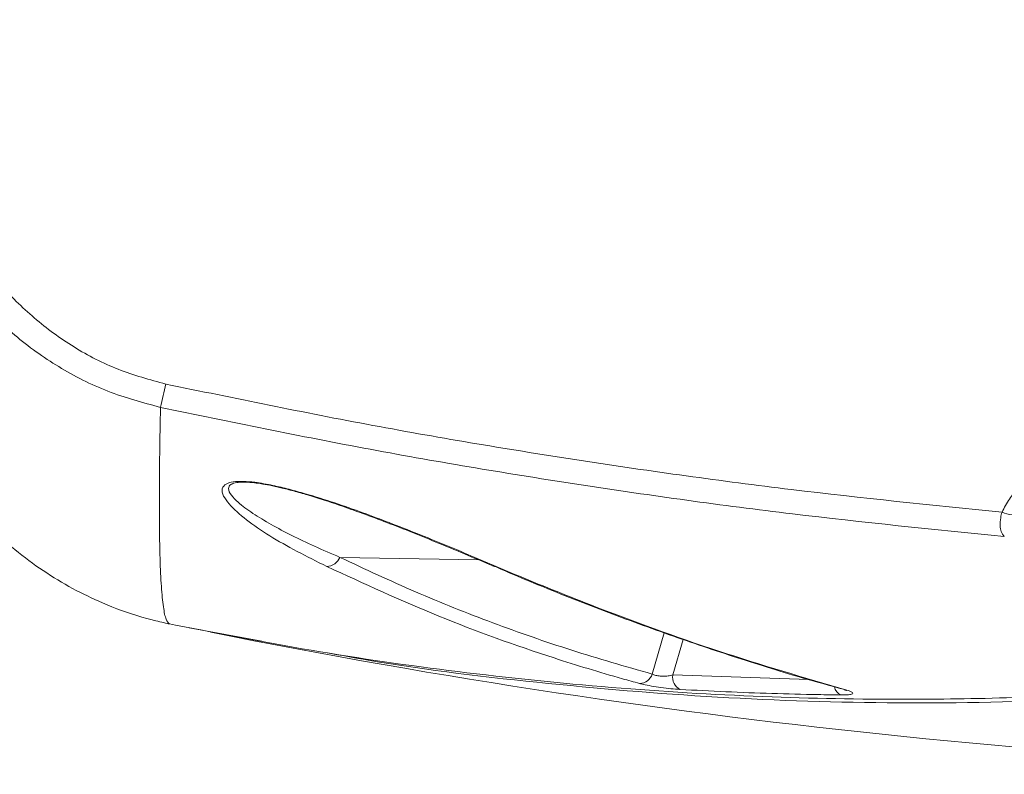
# Model space of a CAD drawing. Header units: millimetres. Extents: x 0 to 8410, y 0 to 5940.
# Tile 33 of 180: x 1153 to 1288, y 3948 to 4051. Entities that reach past the tile are written whole.
import ezdxf

# ---------------------------------------------------------------- set-up
doc = ezdxf.new("R2010")
doc.units = ezdxf.units.MM
doc.header["$LTSCALE"] = 10

msp = doc.modelspace()

# ---------------------------------------------------------------- linework, layer by layer
at = {"color": 8, "linetype": 'Continuous', "lineweight": 0}
for p, q in [((1196.68, 3977.53), (1215.67, 3977.18)), ((1239.36, 3961.59), (1240.98, 3967.22)), ((1243.59, 3966.33), (1242.19, 3961.46)), ((1242.19, 3961.46), (1260.78, 3960.83))]:
    msp.add_line(p, q, dxfattribs=at)
at = {"color": 7, "linetype": 'Continuous', "lineweight": 0}
for p, q in [((1173.36, 3968.44), (1174.18, 3968.27)), ((1176.08, 3967.89), (1186, 3966.1))]:
    msp.add_line(p, q, dxfattribs=at)
at = {"color": 8, "linetype": 'Continuous', "lineweight": 0, "flags": 128}
msp.add_lwpolyline([(1265.63, 3959.43), (1265.73, 3959.4), (1265.97, 3959.38)], dxfattribs=at)
at = {"color": 8, "linetype": 'Continuous', "lineweight": 0}
for centre, radius, start, end in [((978.59, 4043.09), 198.74, 346.8973, 347.8397), ((1289.07, 3987.93), 4.62, 245.9817, 263.8662), ((1194.81, 3978.31), 2.02, 272.0564, 337.4349), ((1217.98, 3977.36), 1.07, 246.5167, 273.0834), ((1237.6, 3962.14), 1.85, 271.5115, 342.4173), ((1244.03, 3961.14), 1.87, 170.1843, 242.0862), ((1265.77, 3960.14), 1.53, 191.7249, 246.7791)]:
    msp.add_arc(centre, radius, start, end, dxfattribs=at)
at = {"color": 7, "linetype": 'Continuous', "lineweight": 0}
msp.add_arc((1375.65, 4952.87), 1005, 258.71778, 269.6464, dxfattribs=at)
at = {"color": 8, "linetype": 'Continuous', "lineweight": 0}
for points, knots in [([(1172.15, 3998.03), (1169.72, 3998.69), (1164.86, 3999.99), (1158.15, 4003.42), (1152.1, 4007.77), (1146.68, 4013.07), (1142.01, 4019.22), (1138.45, 4025.6), (1135.9, 4031.81), (1134.16, 4037.67), (1132.84, 4044.08), (1132.52, 4048.55), (1132.34, 4051)], [0, 0, 0, 0, 0.104109, 0.208255, 0.311089, 0.413976, 0.524486, 0.635054, 0.721677, 0.808522, 0.89519, 1, 1, 1, 1]), ([(1137.01, 4049.79), (1137.17, 4047.53), (1137.53, 4042.5), (1139.26, 4034.81), (1142.04, 4027.29), (1145.69, 4020.61), (1149.89, 4014.98), (1154.78, 4010.12), (1160.23, 4006.14), (1166.29, 4003.01), (1170.67, 4001.82), (1172.87, 4001.22)], [0, 0, 0, 0, 0.106523, 0.23799, 0.369385, 0.480133, 0.590813, 0.692898, 0.79492, 0.897483, 1, 1, 1, 1]), ([(1172.87, 4001.22), (1182.29, 3999.28), (1201.15, 3995.38), (1229.68, 3990.64), (1258.35, 3986.62), (1277.57, 3984.68), (1287.19, 3983.71)], [0, 0, 0, 0, 0.249545, 0.499091, 0.749545, 1, 1, 1, 1]), ([(1172.15, 3998.03), (1172.11, 3995.9), (1172.02, 3991.64), (1171.98, 3986.15), (1171.99, 3981.34), (1172.08, 3977.03), (1172.25, 3973.39), (1172.53, 3970.62), (1172.89, 3968.85), (1173.2, 3968.58), (1173.36, 3968.44)], [0, 0, 0, 0, 0.113822, 0.227644, 0.342049, 0.456454, 0.591847, 0.72724, 0.86362, 1, 1, 1, 1]), ([(1287.5, 3980.38), (1277.84, 3981.35), (1258.51, 3983.29), (1229.61, 3987.32), (1200.79, 3992.11), (1181.7, 3996.06), (1172.15, 3998.03)], [0, 0, 0, 0, 0.24954, 0.49908, 0.74954, 1, 1, 1, 1]), ([(1287.19, 3983.71), (1287.5, 3984.32), (1288.13, 3985.54), (1289.49, 3987.12), (1291.08, 3988.46), (1293.08, 3989.67), (1295.49, 3990.65), (1298.54, 3991.36), (1301.95, 3991.6), (1305.64, 3991.28), (1309.27, 3990.44), (1312.93, 3989.03), (1316.46, 3986.99), (1319.65, 3984.41), (1321.24, 3982.31), (1321.98, 3981.32)], [0, 0, 0, 0, 0.051423, 0.102871, 0.154042, 0.205251, 0.274187, 0.343204, 0.43191, 0.520703, 0.610835, 0.700981, 0.804554, 0.908027, 1, 1, 1, 1]), ([(1194.88, 3976.29), (1193.51, 3976.97), (1190.75, 3978.34), (1187, 3980.47), (1183.78, 3982.65), (1181.76, 3984.48), (1180.68, 3985.92), (1180.45, 3986.88), (1180.93, 3987.55), (1182.01, 3987.89), (1183.39, 3987.95), (1185.3, 3987.79), (1187.46, 3987.39), (1189.77, 3986.84), (1192.64, 3986.04), (1196.04, 3984.97), (1199.84, 3983.63), (1204.94, 3981.71), (1211.15, 3979.22), (1215.74, 3977.27), (1218.04, 3976.29)], [0, 0, 0, 0, 0.0860596, 0.1723852, 0.2583369, 0.3438843, 0.3869594, 0.4298471, 0.4644495, 0.4854479, 0.506599, 0.5251257, 0.5534998, 0.5795811, 0.6057354, 0.6579434, 0.7104291, 0.7628852, 0.8813889, 1, 1, 1, 1]), ([(1184, 3987.79), (1183.94, 3987.8), (1183.45, 3987.84), (1182.98, 3987.81), (1182.29, 3987.72), (1181.59, 3987.48), (1181.33, 3986.88), (1181.76, 3986.03), (1182.88, 3984.88), (1184.7, 3983.54), (1188.1, 3981.5), (1192.13, 3979.48), (1195.5, 3978.04), (1196.68, 3977.53)], [0, 0, 0, 0, 0.00487, 0.035046, 0.042802, 0.08106, 0.146246, 0.228965, 0.313839, 0.447604, 0.581512, 0.854221, 1, 1, 1, 1]), ([(1287.5, 3980.38), (1287.34, 3980.58), (1287.06, 3980.94), (1286.9, 3981.87), (1286.95, 3982.81), (1287.12, 3983.46), (1287.19, 3983.71)], [0, 0, 0, 0, 0.312438, 0.565421, 0.827585, 1, 1, 1, 1]), ([(1196.68, 3977.53), (1200.11, 3975.93), (1206.96, 3972.72), (1217.54, 3968.53), (1228.32, 3964.74), (1235.68, 3962.64), (1239.36, 3961.59)], [0, 0, 0, 0, 0.2496, 0.499199, 0.749599, 1, 1, 1, 1]), ([(1237.65, 3960.3), (1236.86, 3960.51), (1232.94, 3961.6), (1223.68, 3964.42), (1210.09, 3969.29), (1199.96, 3973.95), (1194.88, 3976.29)], [0, 0, 0, 0, 0.05312, 0.265616, 0.632491, 1, 1, 1, 1]), ([(1218.04, 3976.29), (1218.89, 3975.93), (1223.16, 3974.12), (1233.34, 3970.03), (1248.5, 3964.5), (1260.14, 3961.09), (1265.97, 3959.38)], [0, 0, 0, 0, 0.052941, 0.264718, 0.632057, 1, 1, 1, 1]), ([(1239.36, 3961.59), (1239.44, 3961.55), (1239.64, 3961.45), (1240.14, 3961.33), (1240.83, 3961.28), (1241.56, 3961.32), (1241.98, 3961.41), (1242.19, 3961.46)], [0, 0, 0, 0, 0.126064, 0.3246096, 0.5336057, 0.7612732, 1, 1, 1, 1]), ([(1243.16, 3959.49), (1242.76, 3959.52), (1241.97, 3959.57), (1240.57, 3959.74), (1239.25, 3959.95), (1238.26, 3960.14), (1237.82, 3960.25), (1237.65, 3960.3)], [0, 0, 0, 0, 0.224954, 0.450252, 0.665678, 0.87184, 1, 1, 1, 1]), ([(1265.17, 3958.74), (1264.12, 3958.75), (1258.87, 3958.82), (1251.53, 3959.05), (1245.25, 3959.38), (1243.16, 3959.49)], [0, 0, 0, 0, 0.143053, 0.7152929, 1, 1, 1, 1]), ([(1265.97, 3959.38), (1266.2, 3959.31), (1266.66, 3959.16), (1266.87, 3958.97), (1266.67, 3958.83), (1266.09, 3958.74), (1265.47, 3958.74), (1265.17, 3958.74)], [0, 0, 0, 0, 0.20089, 0.401995, 0.600726, 0.805212, 1, 1, 1, 1])]:
    msp.add_open_spline(points, degree=3, knots=knots, dxfattribs=at)
at = {"color": 7, "linetype": 'Continuous', "lineweight": 0}
for points, knots in [([(1184, 3987.8), (1184.24, 3987.79), (1184.79, 3987.75), (1185.85, 3987.61), (1187.16, 3987.37), (1188.68, 3987.03), (1190.41, 3986.59), (1192.39, 3986.02), (1194.65, 3985.32), (1197.17, 3984.47), (1200.03, 3983.45), (1203.23, 3982.25), (1206.71, 3980.89), (1210.42, 3979.38), (1214.08, 3977.86), (1216.45, 3976.85), (1217.56, 3976.38)], [0, 0, 0, 0, 0.018739, 0.044992, 0.075379, 0.111327, 0.153837, 0.20316, 0.262907, 0.333169, 0.413195, 0.511676, 0.6227, 0.743972, 0.879872, 1, 1, 1, 1]), ([(1148.55, 3981.93), (1149.77, 3980.78), (1152.22, 3978.48), (1156.11, 3975.64), (1160.1, 3973.19), (1162.84, 3971.93), (1164.21, 3971.3)], [0, 0, 0, 0, 0.246743, 0.493551, 0.746758, 1, 1, 1, 1]), ([(1408, 3976.89), (1405.9, 3976.31), (1401.49, 3975.08), (1394.5, 3973.26), (1386.81, 3971.37), (1378.42, 3969.45), (1370.77, 3967.86), (1364.04, 3966.55), (1358.39, 3965.53), (1352.06, 3964.45), (1345.46, 3963.43), (1339, 3962.52), (1333.59, 3961.82), (1328.79, 3961.26), (1324.29, 3960.77), (1318.8, 3960.22), (1312.44, 3959.67), (1305.2, 3959.14), (1297.97, 3958.73), (1290.56, 3958.42), (1283.07, 3958.21), (1271.42, 3958.08), (1255.48, 3958.34), (1234.96, 3959.52), (1214.36, 3961.6), (1194.03, 3964.45), (1180.78, 3967.01), (1174.18, 3968.29)], [0, 0, 0, 0, 0.027358, 0.057667, 0.090936, 0.127172, 0.166384, 0.189698, 0.213953, 0.239151, 0.271114, 0.298799, 0.321921, 0.340469, 0.360283, 0.379473, 0.41072, 0.44152, 0.471873, 0.502972, 0.536085, 0.567383, 0.651529, 0.739278, 0.829218, 0.914871, 1, 1, 1, 1]), ([(1217.56, 3976.42), (1219.07, 3975.76), (1223.78, 3973.73), (1231.62, 3970.64), (1241.08, 3967.13), (1250.44, 3963.96), (1258.63, 3961.39), (1263.67, 3960), (1265.64, 3959.46)], [0, 0, 0, 0, 0.093426, 0.2904936, 0.4865975, 0.6815768, 0.8755659, 1, 1, 1, 1]), ([(1164.21, 3971.3), (1164.64, 3971.12), (1166.78, 3970.23), (1169.79, 3969.26), (1172.47, 3968.63), (1173.26, 3968.46), (1173.34, 3968.44), (1173.36, 3968.44)], [0, 0, 0, 0, 0.1499294, 0.7520007, 0.9727363, 0.9946907, 1, 1, 1, 1]), ([(1194.97, 3964.49), (1196.83, 3964.15), (1206.85, 3962.3), (1225.15, 3960.16), (1249.83, 3958.13), (1274.78, 3957.44), (1299.94, 3958.01), (1325.28, 3959.93), (1350.56, 3963.06), (1367.29, 3966.27), (1375.65, 3967.87)], [0, 0, 0, 0, 0.0310763, 0.1674821, 0.3038866, 0.4401843, 0.5800799, 0.7200932, 0.8601056, 1, 1, 1, 1]), ([(1265.63, 3959.43), (1265.73, 3959.4), (1265.9, 3959.35), (1265.93, 3959.33), (1265.94, 3959.33)], [0, 0, 0, 0, 0.569284, 1, 1, 1, 1])]:
    msp.add_open_spline(points, degree=3, knots=knots, dxfattribs=at)

doc.saveas('drawing.dxf')
